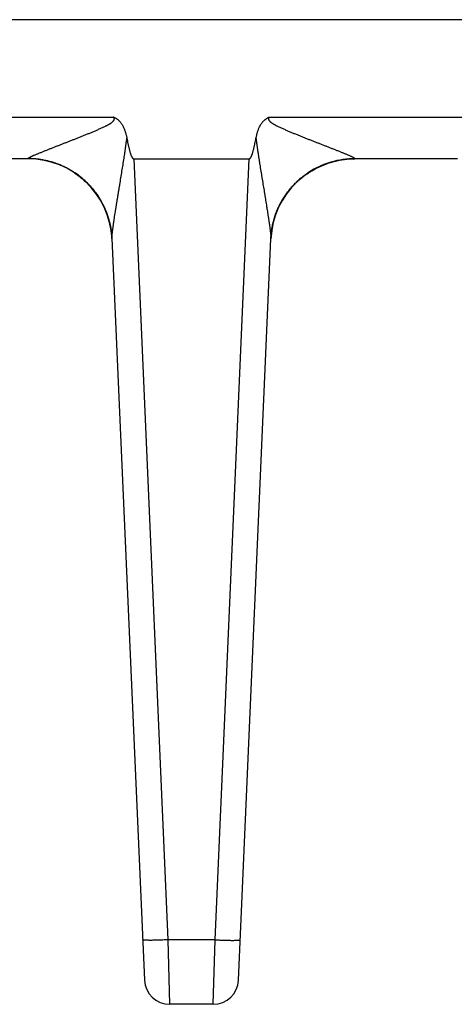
# Model space of a CAD drawing. Header units: inches. Extents: x 0 to 34, y 0 to 22.
# Tile 23 of 224: x 7.573 to 8.089, y 9.041 to 10.21. Entities that reach past the tile are written whole.
import ezdxf

# ---------------------------------------------------------------- set-up
doc = ezdxf.new("R2010")
doc.units = ezdxf.units.IN
doc.header["$LTSCALE"] = 1.87
doc.header["$MEASUREMENT"] = 0
doc.layers.get('0').update_dxf_attribs({"linetype": 'CONTINUOUS'})

msp = doc.modelspace()

# ---------------------------------------------------------------- linework, layer by layer
at = {"color": 7, "linetype": 'CONTINUOUS'}
for p, q in [((5.6526, 10.2097), (8.6729, 10.2097)), ((7.3592, 10.094), (7.6848, 10.094)), ((7.8696, 10.094), (8.1952, 10.094)), ((7.583, 10.0445), (7.4611, 10.0445)), ((7.583, 10.0445), (7.5829, 10.0447)), ((7.7087, 10.0445), (7.7492, 9.1172)), ((7.7087, 10.0445), (7.8457, 10.0445)), ((7.8053, 9.1172), (7.8457, 10.0445)), ((7.9685, 10.0444), (7.9714, 10.0445)), ((7.9715, 10.0447), (7.9714, 10.0445)), ((8.0934, 10.0445), (7.9714, 10.0445)), ((7.6379, 10.028), (7.6387, 10.0275)), ((7.6669, 9.9988), (7.6678, 9.9974)), ((7.6676, 9.9977), (7.6684, 9.9964)), ((7.6683, 9.9967), (7.669, 9.9955)), ((7.6689, 9.9957), (7.6696, 9.9945)), ((7.8848, 9.9944), (7.8852, 9.995)), ((7.8851, 9.9949), (7.8855, 9.9956)), ((7.8855, 9.9955), (7.8858, 9.9962)), ((7.8858, 9.9961), (7.8862, 9.9968)), ((7.8862, 9.9968), (7.8866, 9.9975)), ((7.8866, 9.9973), (7.8871, 9.9982)), ((7.8869, 9.9979), (7.8874, 9.9987)), ((7.6695, 9.9946), (7.6701, 9.9936)), ((7.6701, 9.9936), (7.6706, 9.9926)), ((7.6706, 9.9926), (7.6712, 9.9916)), ((7.6711, 9.9917), (7.6717, 9.9906)), ((7.6716, 9.9908), (7.6722, 9.9896)), ((7.6721, 9.9899), (7.6727, 9.9887)), ((7.6736, 9.9868), (7.6742, 9.9855)), ((7.674, 9.9858), (7.6745, 9.9847)), ((7.6744, 9.9849), (7.6749, 9.9839)), ((7.6748, 9.984), (7.6752, 9.983)), ((7.879, 9.9827), (7.8794, 9.9835)), ((7.8792, 9.9832), (7.8796, 9.984)), ((7.8794, 9.9837), (7.8798, 9.9846)), ((7.8796, 9.9841), (7.8799, 9.9846)), ((7.8801, 9.9851), (7.8803, 9.9856)), ((7.8803, 9.9856), (7.8805, 9.9861)), ((7.8805, 9.9861), (7.8808, 9.9867)), ((7.8807, 9.9866), (7.881, 9.9872)), ((7.881, 9.9871), (7.8813, 9.9878)), ((7.8812, 9.9876), (7.8816, 9.9883)), ((7.8814, 9.9881), (7.8817, 9.9886)), ((7.8816, 9.9883), (7.8819, 9.9891)), ((7.8818, 9.9888), (7.8822, 9.9896)), ((7.8821, 9.9894), (7.8825, 9.9901)), ((7.8824, 9.9899), (7.8827, 9.9906)), ((7.8827, 9.9905), (7.883, 9.9911)), ((7.883, 9.991), (7.8833, 9.9917)), ((7.8832, 9.9916), (7.8836, 9.9922)), ((7.8836, 9.9922), (7.8839, 9.9927)), ((7.8838, 9.9927), (7.8842, 9.9933)), ((7.8841, 9.9933), (7.8845, 9.9939)), ((7.8845, 9.9938), (7.8848, 9.9944)), ((7.6752, 9.9831), (7.6756, 9.9822)), ((7.6756, 9.9822), (7.676, 9.9813)), ((7.6759, 9.9814), (7.6763, 9.9804)), ((7.6762, 9.9806), (7.6766, 9.9796)), ((7.6765, 9.9798), (7.6769, 9.9787)), ((7.6768, 9.979), (7.6772, 9.9779)), ((7.6771, 9.9782), (7.6775, 9.9771)), ((7.6774, 9.9775), (7.6776, 9.9767)), ((7.6775, 9.9771), (7.6779, 9.976)), ((7.6778, 9.9763), (7.6781, 9.9752)), ((7.678, 9.9755), (7.6784, 9.9745)), ((7.6783, 9.9747), (7.6786, 9.9738)), ((7.6785, 9.974), (7.6788, 9.9731)), ((7.6788, 9.9732), (7.679, 9.9724)), ((7.679, 9.9725), (7.6792, 9.9717)), ((7.6792, 9.9717), (7.6794, 9.971)), ((7.8751, 9.9713), (7.8753, 9.9721)), ((7.8752, 9.9718), (7.8755, 9.9725)), ((7.8754, 9.9722), (7.8756, 9.973)), ((7.8755, 9.9727), (7.8757, 9.9734)), ((7.8756, 9.9732), (7.8758, 9.9738)), ((7.8758, 9.9736), (7.876, 9.9742)), ((7.8759, 9.9741), (7.8761, 9.9747)), ((7.8762, 9.9751), (7.8764, 9.9755)), ((7.8764, 9.9755), (7.8765, 9.976)), ((7.8765, 9.9759), (7.8767, 9.9765)), ((7.8767, 9.9764), (7.8769, 9.977)), ((7.8768, 9.9768), (7.877, 9.9775)), ((7.877, 9.9773), (7.8772, 9.978)), ((7.8771, 9.9777), (7.8774, 9.9785)), ((7.8773, 9.9781), (7.8776, 9.979)), ((7.8776, 9.979), (7.8778, 9.9795)), ((7.8779, 9.9799), (7.8781, 9.9805)), ((7.8781, 9.9804), (7.8783, 9.981)), ((7.8783, 9.9809), (7.8785, 9.9815)), ((7.8785, 9.9813), (7.8787, 9.982)), ((7.8787, 9.9818), (7.8789, 9.9825)), ((7.8789, 9.9823), (7.8792, 9.983)), ((7.6794, 9.971), (7.6796, 9.9703)), ((7.6796, 9.9703), (7.6798, 9.9696)), ((7.6797, 9.9697), (7.68, 9.9689)), ((7.6799, 9.9691), (7.6801, 9.9682)), ((7.6801, 9.9684), (7.6803, 9.9676)), ((7.6802, 9.9678), (7.6804, 9.9669)), ((7.6804, 9.9672), (7.6806, 9.9663)), ((7.6805, 9.9667), (7.6807, 9.9656)), ((7.6806, 9.9661), (7.6807, 9.9655)), ((7.6807, 9.9656), (7.6809, 9.965)), ((7.6808, 9.965), (7.681, 9.9644)), ((7.681, 9.9644), (7.6811, 9.9639)), ((7.6811, 9.9639), (7.6812, 9.9633)), ((7.6812, 9.9633), (7.6813, 9.9628)), ((7.6813, 9.9628), (7.6814, 9.9622)), ((7.6814, 9.9623), (7.6815, 9.9617)), ((7.6815, 9.9618), (7.6816, 9.9612)), ((7.6815, 9.9613), (7.6817, 9.9607)), ((7.6816, 9.9609), (7.6817, 9.9602)), ((7.6817, 9.9604), (7.6818, 9.9597)), ((7.6818, 9.9599), (7.6819, 9.9592)), ((7.8725, 9.9592), (7.8727, 9.96)), ((7.8726, 9.9599), (7.8727, 9.9606)), ((7.8727, 9.9604), (7.8729, 9.9612)), ((7.8728, 9.9609), (7.8729, 9.9616)), ((7.8729, 9.9615), (7.873, 9.9622)), ((7.873, 9.962), (7.8731, 9.9629)), ((7.8731, 9.9629), (7.8733, 9.9637)), ((7.8731, 9.9626), (7.8732, 9.9633)), ((7.8733, 9.9636), (7.8734, 9.9643)), ((7.8734, 9.9641), (7.8735, 9.9647)), ((7.8735, 9.9646), (7.8736, 9.9651)), ((7.8736, 9.965), (7.8737, 9.9658)), ((7.8737, 9.9654), (7.8738, 9.9662)), ((7.8738, 9.9659), (7.8739, 9.9665)), ((7.8739, 9.9663), (7.874, 9.9669)), ((7.874, 9.9668), (7.8741, 9.9673)), ((7.8741, 9.9672), (7.8742, 9.9677)), ((7.8742, 9.9676), (7.8744, 9.9685)), ((7.8743, 9.9681), (7.8745, 9.9689)), ((7.8744, 9.9685), (7.8746, 9.9693)), ((7.8745, 9.969), (7.8747, 9.9697)), ((7.8746, 9.9695), (7.8748, 9.9701)), ((7.8747, 9.9699), (7.8749, 9.9705)), ((7.8749, 9.9704), (7.875, 9.9709)), ((7.875, 9.9708), (7.8751, 9.9713)), ((7.6818, 9.9595), (7.682, 9.9586)), ((7.682, 9.9588), (7.682, 9.9582)), ((7.682, 9.9583), (7.6821, 9.9574)), ((7.6821, 9.9578), (7.6822, 9.957)), ((7.6822, 9.9571), (7.6823, 9.9563)), ((7.6822, 9.9566), (7.6823, 9.9559)), ((7.6823, 9.956), (7.6824, 9.9553)), ((7.6824, 9.9555), (7.6824, 9.9548)), ((7.6824, 9.955), (7.6825, 9.9544)), ((7.6825, 9.9545), (7.6825, 9.9538)), ((7.6825, 9.9539), (7.6826, 9.9533)), ((7.6826, 9.9533), (7.6826, 9.9528)), ((7.6826, 9.953), (7.6827, 9.9525)), ((7.6827, 9.9525), (7.6827, 9.952)), ((7.6827, 9.9521), (7.6827, 9.9515)), ((7.6827, 9.9515), (7.6828, 9.951)), ((7.6828, 9.951), (7.6828, 9.9505)), ((7.6828, 9.9506), (7.6828, 9.9501)), ((7.6828, 9.9503), (7.6828, 9.95)), ((7.6828, 9.9502), (7.7213, 9.0694)), ((7.8331, 9.0694), (7.8716, 9.9496)), ((7.8716, 9.9503), (7.8717, 9.9512)), ((7.8716, 9.95), (7.8716, 9.9503)), ((7.8716, 9.9496), (7.8716, 9.9501)), ((7.8716, 9.95), (7.8716, 9.9496)), ((7.8717, 9.9523), (7.8718, 9.9527)), ((7.8717, 9.9517), (7.8717, 9.9523)), ((7.8717, 9.9512), (7.8717, 9.9517)), ((7.8718, 9.9532), (7.8719, 9.9538)), ((7.8718, 9.9527), (7.8718, 9.9532)), ((7.8719, 9.9542), (7.872, 9.9547)), ((7.8719, 9.9537), (7.8719, 9.9544)), ((7.872, 9.9553), (7.8721, 9.956)), ((7.872, 9.9547), (7.872, 9.9553)), ((7.8721, 9.9563), (7.8722, 9.957)), ((7.8721, 9.9558), (7.8721, 9.9564)), ((7.8722, 9.9569), (7.8723, 9.9575)), ((7.8723, 9.9574), (7.8724, 9.9581)), ((7.8724, 9.9581), (7.8725, 9.9588)), ((7.8725, 9.9587), (7.8725, 9.9593)), ((7.8053, 9.1172), (7.7492, 9.1172)), ((7.7492, 9.1172), (7.7513, 9.0407)), ((7.8032, 9.0407), (7.8053, 9.1172)), ((7.8032, 9.0407), (7.7513, 9.0407))]:
    msp.add_line(p, q, dxfattribs=at)
for points in [[(7.9168, 10.0282), (7.9185, 10.0293), (7.9203, 10.0304), (7.9222, 10.0315), (7.9243, 10.0327), (7.9266, 10.0339), (7.9292, 10.0351), (7.932, 10.0363), (7.9348, 10.0375), (7.9378, 10.0386), (7.9408, 10.0396), (7.9438, 10.0406), (7.9468, 10.0414), (7.9498, 10.0421), (7.9529, 10.0427), (7.956, 10.0433), (7.9591, 10.0437), (7.9622, 10.044), (7.9653, 10.0443), (7.9685, 10.0444)], [(7.6387, 10.0275), (7.6406, 10.0262), (7.6426, 10.0247), (7.6445, 10.0233), (7.6462, 10.0219), (7.6478, 10.0206), (7.6494, 10.0193), (7.6508, 10.018), (7.6522, 10.0167), (7.6535, 10.0154), (7.6547, 10.0141), (7.6559, 10.0129), (7.6571, 10.0116), (7.6582, 10.0104), (7.6592, 10.0092), (7.6603, 10.0079), (7.6612, 10.0067), (7.6622, 10.0055), (7.6631, 10.0043), (7.6639, 10.0032), (7.6647, 10.002), (7.6655, 10.0009), (7.6662, 9.9998), (7.6669, 9.9988)], [(7.6393, 10.0271), (7.6402, 10.0265), (7.6421, 10.0251), (7.6439, 10.0237), (7.6457, 10.0224), (7.6473, 10.021), (7.6489, 10.0197), (7.6503, 10.0184), (7.6517, 10.0171), (7.6531, 10.0158), (7.6544, 10.0145), (7.6556, 10.0132), (7.6567, 10.012), (7.6579, 10.0107), (7.6589, 10.0095), (7.6599, 10.0083), (7.6609, 10.0071), (7.6618, 10.006), (7.6627, 10.0048), (7.6635, 10.0037), (7.6643, 10.0026), (7.6651, 10.0015), (7.6658, 10.0005), (7.6665, 9.9994), (7.6672, 9.9984)], [(7.8873, 9.9985), (7.8877, 9.9991), (7.8881, 9.9997), (7.8885, 10.0003), (7.8889, 10.0009), (7.8893, 10.0015), (7.8897, 10.0021), (7.8902, 10.0027), (7.8906, 10.0034), (7.8911, 10.004), (7.8915, 10.0046), (7.892, 10.0052), (7.8925, 10.0058), (7.893, 10.0064), (7.8935, 10.0071), (7.894, 10.0077), (7.8945, 10.0083), (7.895, 10.0089), (7.8955, 10.0096), (7.8961, 10.0102), (7.8966, 10.0108), (7.8972, 10.0115), (7.8978, 10.0121), (7.8984, 10.0128), (7.899, 10.0134), (7.8996, 10.0141), (7.9003, 10.0147), (7.901, 10.0154), (7.9017, 10.0162), (7.9025, 10.0169), (7.9034, 10.0177), (7.9043, 10.0186), (7.9052, 10.0194), (7.9062, 10.0203), (7.9073, 10.0212), (7.9084, 10.0221), (7.9095, 10.023), (7.9107, 10.0239), (7.912, 10.0249), (7.9133, 10.0258), (7.9147, 10.0268), (7.9161, 10.0278), (7.9168, 10.0282)], [(7.6725, 9.989), (7.6731, 9.9877), (7.6736, 9.9868)], [(7.673, 9.9881), (7.6734, 9.9872), (7.6738, 9.9864)], [(7.8798, 9.9846), (7.8801, 9.9851), (7.8803, 9.9856)], [(7.8761, 9.9746), (7.8762, 9.9751), (7.8764, 9.9755)], [(7.8774, 9.9786), (7.8778, 9.9795), (7.8779, 9.98)]]:
    msp.add_lwpolyline(points, dxfattribs=at)
for centre, radius, start, end in [((7.583, 9.9445), 0.1, 2.9577, 90), ((7.9714, 9.9445), 0.1, 90, 177.0422), ((7.9714, 9.9444), 0.1003, 89.9589, 123.2599), ((7.584, 9.9453), 0.0989, 2.497, 2.7097), ((7.8553, 9.9502), 0.0163, 359.1261, 359.397), ((7.7513, 9.0707), 0.03, 182.5, 270), ((7.8032, 9.0707), 0.03, 270, 357.4999)]:
    msp.add_arc(centre, radius, start, end, dxfattribs=at)
for points, knots in [([(7.5829, 10.0447), (7.5829, 10.0447), (7.5829, 10.0448), (7.583, 10.0449), (7.583, 10.0449), (7.5831, 10.045), (7.5831, 10.0451), (7.5832, 10.0451), (7.5833, 10.0452), (7.5834, 10.0453), (7.5836, 10.0454), (7.5837, 10.0455), (7.5839, 10.0456), (7.5841, 10.0458), (7.5844, 10.0459), (7.5848, 10.0462), (7.5853, 10.0464), (7.5858, 10.0467), (7.5864, 10.0469), (7.5869, 10.0472), (7.5875, 10.0475), (7.5881, 10.0478), (7.5888, 10.0481), (7.5897, 10.0485), (7.5909, 10.049), (7.5923, 10.0496), (7.5938, 10.0502), (7.5954, 10.0509), (7.5969, 10.0515), (7.5986, 10.0522), (7.6002, 10.0528), (7.6019, 10.0535), (7.6036, 10.0542), (7.6053, 10.0549), (7.607, 10.0555), (7.6087, 10.0562), (7.6105, 10.0569), (7.6123, 10.0576), (7.614, 10.0583), (7.6164, 10.0593), (7.6194, 10.0604), (7.6225, 10.0616), (7.6249, 10.0626), (7.6273, 10.0635), (7.6304, 10.0647), (7.6341, 10.0662), (7.6378, 10.0676), (7.6415, 10.0691), (7.6453, 10.0706), (7.649, 10.0721), (7.6528, 10.0736), (7.6565, 10.0751), (7.6603, 10.0767), (7.6634, 10.078), (7.6659, 10.0791), (7.6677, 10.0799), (7.6696, 10.0807), (7.6715, 10.0815), (7.6733, 10.0824), (7.6748, 10.0832), (7.676, 10.0838), (7.677, 10.0842), (7.6779, 10.0847), (7.6786, 10.0851), (7.6792, 10.0855), (7.6796, 10.0857), (7.6801, 10.086), (7.6805, 10.0862), (7.6809, 10.0865), (7.6815, 10.0869), (7.6822, 10.0874), (7.6829, 10.0879), (7.6834, 10.0883), (7.6838, 10.0887), (7.6842, 10.089), (7.6845, 10.0894), (7.6848, 10.0898), (7.6851, 10.0901), (7.6853, 10.0904), (7.6854, 10.0907), (7.6855, 10.0909), (7.6855, 10.0912), (7.6856, 10.0914), (7.6856, 10.0917), (7.6857, 10.0919), (7.6856, 10.0922), (7.6856, 10.0924), (7.6856, 10.0927), (7.6855, 10.0929), (7.6854, 10.0932), (7.6853, 10.0933), (7.6852, 10.0935), (7.6851, 10.0936), (7.6851, 10.0937), (7.685, 10.0939), (7.6849, 10.094), (7.6848, 10.094)], [0, 0, 0, 0, 0.000477, 0.001022, 0.001664, 0.00242, 0.003298, 0.004301, 0.005429, 0.00668, 0.008054, 0.009549, 0.011163, 0.012889, 0.01666, 0.020821, 0.025344, 0.030201, 0.035356, 0.04078, 0.046443, 0.052327, 0.058411, 0.064676, 0.077684, 0.091233, 0.105238, 0.119632, 0.134352, 0.149353, 0.164601, 0.180062, 0.195708, 0.211521, 0.227483, 0.243577, 0.259787, 0.276104, 0.292519, 0.309022, 0.342261, 0.375771, 0.392615, 0.409511, 0.443448, 0.477556, 0.511811, 0.546196, 0.580695, 0.615295, 0.649983, 0.68475, 0.719586, 0.754485, 0.771955, 0.789438, 0.806932, 0.824438, 0.841955, 0.859481, 0.868247, 0.877016, 0.885787, 0.894559, 0.898947, 0.903334, 0.907722, 0.91211, 0.916499, 0.920888, 0.929668, 0.938448, 0.942839, 0.94723, 0.951622, 0.956014, 0.960406, 0.964799, 0.966996, 0.969193, 0.971391, 0.973589, 0.975787, 0.977986, 0.980185, 0.982385, 0.984585, 0.986786, 0.988988, 0.991189, 0.993392, 0.994493, 0.995594, 0.996696, 0.997797, 1, 1, 1, 1]), ([(7.6848, 10.094), (7.6849, 10.094), (7.6851, 10.0939), (7.6853, 10.0938), (7.6855, 10.0937), (7.6857, 10.0936), (7.6859, 10.0935), (7.6862, 10.0934), (7.6864, 10.0933), (7.6867, 10.0932), (7.687, 10.093), (7.6876, 10.0926), (7.6885, 10.092), (7.6895, 10.0913), (7.6905, 10.0904), (7.6914, 10.0895), (7.6925, 10.0883), (7.6937, 10.0868), (7.6948, 10.0852), (7.6961, 10.083), (7.697, 10.0809), (7.6977, 10.0791), (7.6982, 10.0779), (7.6987, 10.0764), (7.6991, 10.0749), (7.6995, 10.0736), (7.6998, 10.0724), (7.7001, 10.0708), (7.7004, 10.0695), (7.7005, 10.0689)], [0, 0, 0, 0, 0.007814, 0.015627, 0.023441, 0.031254, 0.039068, 0.046882, 0.054696, 0.062509, 0.078136, 0.093764, 0.125016, 0.187501, 0.218754, 0.250008, 0.3125, 0.374996, 0.437495, 0.499995, 0.624959, 0.656213, 0.687467, 0.749972, 0.812478, 0.843732, 0.874986, 0.937493, 1, 1, 1, 1]), ([(7.8539, 10.0689), (7.8542, 10.0702), (7.8545, 10.0717), (7.855, 10.0736), (7.8552, 10.0745), (7.8555, 10.0755), (7.8558, 10.0767), (7.8563, 10.0779), (7.8567, 10.0791), (7.8572, 10.0803), (7.8578, 10.0818), (7.8585, 10.0832), (7.8592, 10.0844), (7.8598, 10.0855), (7.8607, 10.0868), (7.8619, 10.0883), (7.8632, 10.0898), (7.8644, 10.0908), (7.8654, 10.0916), (7.8662, 10.0922), (7.8669, 10.0926), (7.8674, 10.093), (7.8678, 10.0932), (7.8683, 10.0934), (7.8687, 10.0936), (7.8691, 10.0938), (7.8694, 10.094), (7.8696, 10.094)], [0, 0, 0, 0, 0.124997, 0.15625, 0.187503, 0.218755, 0.250008, 0.312511, 0.343764, 0.375016, 0.437517, 0.500017, 0.53127, 0.562522, 0.625018, 0.687511, 0.750002, 0.812488, 0.84374, 0.874991, 0.906241, 0.921868, 0.937494, 0.953121, 0.968747, 0.984374, 1, 1, 1, 1]), ([(7.8696, 10.094), (7.8695, 10.094), (7.8694, 10.0938), (7.8693, 10.0936), (7.8692, 10.0934), (7.869, 10.0932), (7.8689, 10.0929), (7.8689, 10.0927), (7.8688, 10.0924), (7.8688, 10.0922), (7.8688, 10.0919), (7.8688, 10.0917), (7.8688, 10.0914), (7.8689, 10.0911), (7.869, 10.0907), (7.8693, 10.0902), (7.8696, 10.0898), (7.8699, 10.0894), (7.8702, 10.089), (7.8706, 10.0887), (7.871, 10.0883), (7.8715, 10.0879), (7.8722, 10.0874), (7.8729, 10.0869), (7.8735, 10.0865), (7.8741, 10.0862), (7.8748, 10.0857), (7.8757, 10.0852), (7.8766, 10.0847), (7.8775, 10.0842), (7.8784, 10.0838), (7.8796, 10.0832), (7.8811, 10.0824), (7.883, 10.0815), (7.8848, 10.0807), (7.8867, 10.0799), (7.8885, 10.0791), (7.8904, 10.0783), (7.8923, 10.0775), (7.8948, 10.0764), (7.8979, 10.0751), (7.9017, 10.0736), (7.9054, 10.0721), (7.9091, 10.0706), (7.9129, 10.0691), (7.9166, 10.0676), (7.9203, 10.0662), (7.924, 10.0647), (7.9277, 10.0633), (7.9313, 10.0619), (7.935, 10.0604), (7.938, 10.0593), (7.9404, 10.0583), (7.9422, 10.0576), (7.9439, 10.0569), (7.9463, 10.056), (7.9486, 10.0551), (7.9509, 10.0542), (7.9526, 10.0535), (7.9542, 10.0528), (7.9559, 10.0522), (7.9575, 10.0515), (7.9591, 10.0509), (7.9606, 10.0502), (7.9621, 10.0496), (7.9636, 10.049), (7.9649, 10.0484), (7.9663, 10.0478), (7.9675, 10.0472), (7.9684, 10.0468), (7.9691, 10.0464), (7.9696, 10.0462), (7.97, 10.0459), (7.9704, 10.0457), (7.9707, 10.0455), (7.9709, 10.0454), (7.9711, 10.0452), (7.9712, 10.0451), (7.9713, 10.0451), (7.9714, 10.045), (7.9714, 10.0449), (7.9715, 10.0449), (7.9715, 10.0448), (7.9715, 10.0447), (7.9715, 10.0447)], [0, 0, 0, 0, 0.002203, 0.004405, 0.006608, 0.00881, 0.011012, 0.013214, 0.015414, 0.017615, 0.019815, 0.022014, 0.024213, 0.026411, 0.030803, 0.035196, 0.039588, 0.043981, 0.048373, 0.052765, 0.057156, 0.061547, 0.070327, 0.079107, 0.083496, 0.087885, 0.096661, 0.105436, 0.114208, 0.122979, 0.131748, 0.140514, 0.15804, 0.175557, 0.193063, 0.210558, 0.228041, 0.245511, 0.262968, 0.28041, 0.315247, 0.350014, 0.384702, 0.419302, 0.453801, 0.488186, 0.522442, 0.55655, 0.590487, 0.624227, 0.657738, 0.690977, 0.70748, 0.723895, 0.740213, 0.756423, 0.788478, 0.80429, 0.819939, 0.8354, 0.850646, 0.865649, 0.880369, 0.894761, 0.908768, 0.922318, 0.935324, 0.947673, 0.959224, 0.969798, 0.974654, 0.979181, 0.983344, 0.987112, 0.990449, 0.993319, 0.994572, 0.995701, 0.996704, 0.997581, 0.998336, 0.998978, 0.999523, 1, 1, 1, 1]), ([(7.6829, 9.9496), (7.6828, 9.9498), (7.6828, 9.9502), (7.6828, 9.9508), (7.6829, 9.9514), (7.6829, 9.9521), (7.6829, 9.9528), (7.683, 9.9535), (7.6831, 9.9542), (7.6831, 9.9549), (7.6832, 9.9554), (7.6832, 9.9559), (7.6833, 9.9566), (7.6834, 9.9574), (7.6835, 9.9585), (7.6837, 9.9596), (7.6838, 9.9608), (7.684, 9.9619), (7.6842, 9.9634), (7.6844, 9.9648), (7.6845, 9.966), (7.6847, 9.9672), (7.6849, 9.9687), (7.6852, 9.9705), (7.6855, 9.9724), (7.6857, 9.9742), (7.6861, 9.9767), (7.6866, 9.9798), (7.6871, 9.9829), (7.6875, 9.9854), (7.6878, 9.9873), (7.6881, 9.9892), (7.6885, 9.9917), (7.689, 9.9949), (7.6896, 9.9987), (7.6903, 10.0026), (7.6909, 10.0064), (7.6915, 10.0103), (7.6924, 10.0154), (7.6934, 10.0219), (7.6947, 10.0297), (7.696, 10.0375), (7.697, 10.044), (7.6978, 10.0492), (7.6983, 10.0525), (7.6987, 10.0551), (7.699, 10.0577), (7.6995, 10.061), (7.7, 10.065), (7.7004, 10.0676), (7.7005, 10.0689)], [0, 0, 0, 0, 0.004468, 0.009256, 0.014448, 0.020076, 0.025888, 0.0319, 0.038134, 0.04457, 0.047846, 0.051148, 0.057833, 0.064629, 0.071529, 0.085606, 0.092761, 0.099975, 0.114559, 0.129357, 0.136824, 0.144326, 0.159429, 0.174654, 0.189988, 0.205419, 0.220934, 0.252175, 0.283657, 0.299477, 0.315343, 0.331251, 0.347196, 0.379188, 0.411303, 0.443526, 0.475842, 0.508239, 0.54071, 0.60584, 0.671183, 0.7367, 0.802362, 0.835239, 0.868145, 0.884607, 0.901076, 0.93403, 0.967005, 1, 1, 1, 1]), ([(7.7005, 10.0689), (7.7007, 10.0678), (7.7011, 10.0657), (7.7017, 10.063), (7.7021, 10.0608), (7.7025, 10.0592), (7.7029, 10.0576), (7.7033, 10.056), (7.7037, 10.0544), (7.7041, 10.0528), (7.7045, 10.0515), (7.7049, 10.0505), (7.7051, 10.0497), (7.7054, 10.0489), (7.7057, 10.0482), (7.7061, 10.0474), (7.7064, 10.0468), (7.7066, 10.0463), (7.7068, 10.046), (7.7071, 10.0456), (7.7073, 10.0453), (7.7075, 10.045), (7.7078, 10.0449), (7.7079, 10.0447), (7.7081, 10.0446), (7.7083, 10.0445), (7.7085, 10.0445), (7.7086, 10.0445), (7.7087, 10.0445)], [0, 0, 0, 0, 0.125004, 0.250007, 0.312509, 0.375012, 0.437514, 0.500016, 0.562517, 0.625019, 0.68752, 0.718771, 0.750022, 0.781273, 0.812524, 0.843774, 0.875023, 0.890649, 0.906274, 0.921899, 0.937523, 0.953143, 0.960956, 0.968769, 0.97658, 0.984389, 0.992196, 1, 1, 1, 1]), ([(7.8457, 10.0445), (7.8458, 10.0445), (7.8459, 10.0445), (7.8461, 10.0445), (7.8463, 10.0446), (7.8465, 10.0447), (7.8467, 10.0449), (7.8469, 10.045), (7.8471, 10.0453), (7.8474, 10.0456), (7.8476, 10.046), (7.8478, 10.0463), (7.8481, 10.0468), (7.8484, 10.0474), (7.8487, 10.0482), (7.849, 10.0489), (7.8493, 10.0497), (7.8496, 10.0505), (7.8499, 10.0515), (7.8503, 10.0528), (7.8507, 10.0544), (7.8512, 10.056), (7.8515, 10.0576), (7.8519, 10.0592), (7.8523, 10.0608), (7.8527, 10.063), (7.8533, 10.0657), (7.8537, 10.0678), (7.8539, 10.0689)], [0, 0, 0, 0, 0.007804, 0.015611, 0.02342, 0.031231, 0.039044, 0.046857, 0.062477, 0.078101, 0.093726, 0.109351, 0.124977, 0.156226, 0.187476, 0.218727, 0.249978, 0.281229, 0.31248, 0.374981, 0.437483, 0.499984, 0.562486, 0.624988, 0.687491, 0.749993, 0.874996, 1, 1, 1, 1]), ([(7.8539, 10.0689), (7.8541, 10.0676), (7.8543, 10.0656), (7.8546, 10.063), (7.8549, 10.0611), (7.8552, 10.0591), (7.8555, 10.0565), (7.856, 10.0532), (7.8566, 10.0493), (7.8572, 10.0455), (7.8578, 10.0416), (7.8586, 10.0364), (7.8597, 10.0299), (7.8609, 10.0222), (7.8622, 10.0145), (7.8632, 10.0081), (7.8641, 10.003), (7.8647, 9.9992), (7.8653, 9.9954), (7.8659, 9.9916), (7.8664, 9.9885), (7.8668, 9.9859), (7.8672, 9.9835), (7.8676, 9.981), (7.868, 9.9785), (7.8683, 9.9766), (7.8686, 9.9748), (7.8689, 9.973), (7.8691, 9.9711), (7.8694, 9.9693), (7.8697, 9.9675), (7.8699, 9.9658), (7.8702, 9.964), (7.8704, 9.9623), (7.8706, 9.9605), (7.8708, 9.9591), (7.8709, 9.958), (7.871, 9.9572), (7.8711, 9.9564), (7.8712, 9.9556), (7.8713, 9.9548), (7.8714, 9.9541), (7.8714, 9.9534), (7.8715, 9.953), (7.8715, 9.9526), (7.8715, 9.9523), (7.8715, 9.9519), (7.8715, 9.9516), (7.8716, 9.9513), (7.8716, 9.9509), (7.8716, 9.9506), (7.8716, 9.9503), (7.8716, 9.9501), (7.8716, 9.9501)], [0, 0, 0, 0, 0.0329, 0.049343, 0.065781, 0.082214, 0.098641, 0.131478, 0.164289, 0.197074, 0.229828, 0.26255, 0.327884, 0.393045, 0.457999, 0.522694, 0.554926, 0.587066, 0.619103, 0.651022, 0.682804, 0.698635, 0.714421, 0.745843, 0.761472, 0.777037, 0.792532, 0.807945, 0.823264, 0.838485, 0.853594, 0.868562, 0.883374, 0.898005, 0.912415, 0.926559, 0.933511, 0.940373, 0.947137, 0.953779, 0.960286, 0.966651, 0.972844, 0.975857, 0.978814, 0.981728, 0.984587, 0.987368, 0.990058, 0.992656, 0.995189, 0.997648, 1, 1, 1, 1]), ([(7.6828, 9.9502), (7.6827, 9.9517), (7.6825, 9.9549), (7.682, 9.9596), (7.6812, 9.9642), (7.6798, 9.9704), (7.6776, 9.978), (7.6746, 9.9853), (7.6718, 9.991), (7.6695, 9.9951), (7.6671, 9.9992), (7.6644, 10.0031), (7.6615, 10.0069), (7.6575, 10.0117), (7.652, 10.0174), (7.646, 10.0226), (7.6409, 10.0264), (7.637, 10.029), (7.6329, 10.0315), (7.6288, 10.0337), (7.6245, 10.0358), (7.6186, 10.0383), (7.6111, 10.0409), (7.6034, 10.0427), (7.5972, 10.0438), (7.5924, 10.0443), (7.5877, 10.0447), (7.5845, 10.0447), (7.5829, 10.0447)], [0, 0, 0, 0, 0.031172, 0.062345, 0.093519, 0.124696, 0.187041, 0.249404, 0.280603, 0.311807, 0.343018, 0.374236, 0.405461, 0.436694, 0.499165, 0.561667, 0.592939, 0.624219, 0.655506, 0.686801, 0.718102, 0.74941, 0.812025, 0.874659, 0.905991, 0.937325, 0.968662, 1, 1, 1, 1]), ([(7.6828, 9.9513), (7.6826, 9.9531), (7.6823, 9.9569), (7.6815, 9.9625), (7.6803, 9.9681), (7.6789, 9.9735), (7.6771, 9.9789), (7.675, 9.9842), (7.6727, 9.9893), (7.67, 9.9943), (7.6671, 9.9992), (7.6638, 10.0039), (7.6604, 10.0083), (7.6566, 10.0126), (7.6527, 10.0167), (7.6485, 10.0205), (7.6441, 10.0241), (7.641, 10.0263), (7.6394, 10.0274)], [0, 0, 0, 0, 0.062419, 0.12484, 0.187266, 0.249699, 0.312141, 0.374594, 0.43706, 0.499539, 0.562034, 0.624546, 0.687075, 0.749622, 0.812188, 0.874773, 0.937377, 1, 1, 1, 1]), ([(7.8716, 9.9501), (7.8717, 9.952), (7.872, 9.9559), (7.8728, 9.9617), (7.8739, 9.9674), (7.8754, 9.9731), (7.8772, 9.9786), (7.8793, 9.9841), (7.8818, 9.9894), (7.8845, 9.9945), (7.8876, 9.9995), (7.8909, 10.0043), (7.8945, 10.0089), (7.8984, 10.0133), (7.9026, 10.0175), (7.9069, 10.0214), (7.9115, 10.025), (7.9147, 10.0272), (7.9164, 10.0283)], [0, 0, 0, 0, 0.062417, 0.124836, 0.18726, 0.249691, 0.312132, 0.374583, 0.437047, 0.499525, 0.56202, 0.624531, 0.687061, 0.74961, 0.812178, 0.874766, 0.937373, 1, 1, 1, 1]), ([(7.7492, 9.1172), (7.7472, 9.1171), (7.7443, 9.117), (7.7405, 9.1169), (7.7377, 9.1168), (7.7351, 9.1167), (7.7326, 9.1167), (7.7302, 9.1166), (7.7281, 9.1166), (7.7261, 9.1166), (7.7246, 9.1167), (7.7235, 9.1167), (7.7228, 9.1167), (7.7221, 9.1167), (7.7215, 9.1168), (7.721, 9.1168), (7.7206, 9.1168), (7.7203, 9.1169), (7.7201, 9.1169), (7.7199, 9.1169), (7.7198, 9.1169), (7.7197, 9.117), (7.7195, 9.117), (7.7194, 9.117), (7.7194, 9.1171), (7.7193, 9.1171), (7.7192, 9.1171), (7.7192, 9.1171), (7.7192, 9.1171), (7.7192, 9.1172), (7.7192, 9.1172), (7.7192, 9.1172)], [0, 0, 0, 0, 0.194452, 0.289318, 0.381392, 0.469791, 0.553669, 0.632223, 0.7047, 0.770411, 0.828728, 0.854939, 0.879102, 0.901159, 0.92106, 0.938762, 0.954225, 0.961108, 0.967422, 0.973163, 0.97833, 0.982925, 0.986947, 0.990401, 0.993296, 0.995646, 0.997484, 0.998232, 0.998883, 0.999462, 1, 1, 1, 1]), ([(7.8053, 9.1172), (7.8072, 9.1171), (7.8101, 9.117), (7.8139, 9.1169), (7.8167, 9.1168), (7.8193, 9.1167), (7.8218, 9.1167), (7.8242, 9.1166), (7.8264, 9.1166), (7.8283, 9.1166), (7.8298, 9.1167), (7.8309, 9.1167), (7.8316, 9.1167), (7.8323, 9.1167), (7.8329, 9.1168), (7.8334, 9.1168), (7.8338, 9.1168), (7.8341, 9.1169), (7.8343, 9.1169), (7.8345, 9.1169), (7.8346, 9.1169), (7.8348, 9.117), (7.8349, 9.117), (7.835, 9.117), (7.8351, 9.1171), (7.8351, 9.1171), (7.8352, 9.1171), (7.8352, 9.1171), (7.8352, 9.1171), (7.8352, 9.1172), (7.8352, 9.1172), (7.8352, 9.1172)], [0, 0, 0, 0, 0.194452, 0.289318, 0.381392, 0.469791, 0.553669, 0.632223, 0.7047, 0.770411, 0.828728, 0.854939, 0.879102, 0.901159, 0.92106, 0.938762, 0.954225, 0.961108, 0.967422, 0.973163, 0.97833, 0.982925, 0.986947, 0.990401, 0.993296, 0.995646, 0.997484, 0.998232, 0.998883, 0.999462, 1, 1, 1, 1])]:
    msp.add_open_spline(points, degree=3, knots=knots, dxfattribs=at)

doc.saveas('drawing.dxf')
